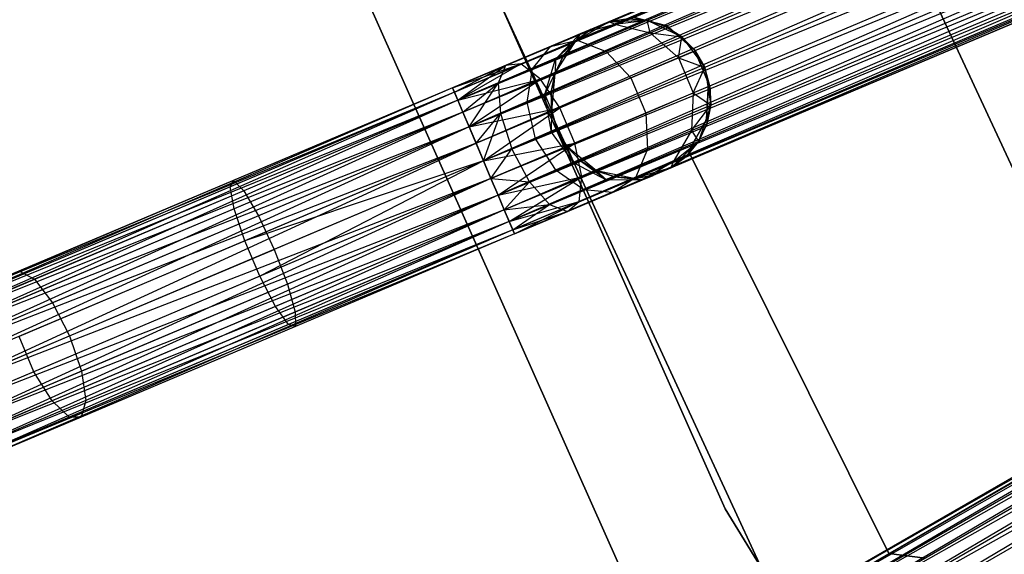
# Model space of a CAD drawing. Extents: x -91 to 92, y -91 to 92.
# Tile 20 of 256: x -63 to -51, y -29 to -22. Entities that reach past the tile are written whole.
import ezdxf

# ---------------------------------------------------------------- set-up
doc = ezdxf.new("R2010")
doc.units = 0
doc.header["$LTSCALE"] = 25.4
doc.layers.get('0').update_dxf_attribs({"linetype": 'CONTINUOUS'})

# ---------------------------------------------------------------- blocks, each defined once
blk = doc.blocks.new('NL2500012258_STL_2')
at = {"color": 0}
for p, q in [((51.908, -16.093, 177.379), (34.18, -23.596, 177.379)), ((51.908, -16.093, 177.621), (34.18, -23.596, 177.379)), ((51.908, -16.093, 177.621), (34.18, -23.596, 177.379)), ((51.908, -16.093, 177.379), (34.18, -23.596, 177.379)), ((34.203, -23.649, 177.855), (51.908, -16.093, 177.621)), ((34.203, -23.649, 177.855), (51.908, -16.093, 177.621)), ((34.18, -23.596, 177.379), (51.93, -16.146, 177.145)), ((34.18, -23.596, 177.379), (51.93, -16.146, 177.145)), ((51.93, -16.146, 177.855), (34.203, -23.649, 177.855)), ((51.93, -16.146, 177.855), (34.203, -23.649, 177.855)), ((51.93, -16.146, 177.145), (34.246, -23.753, 176.932)), ((51.93, -16.146, 177.145), (34.246, -23.753, 176.932)), ((51.974, -16.249, 178.068), (34.203, -23.649, 177.855)), ((51.974, -16.249, 178.068), (34.203, -23.649, 177.855)), ((51.974, -16.249, 176.932), (34.246, -23.753, 176.932)), ((51.974, -16.249, 176.932), (34.246, -23.753, 176.932)), ((34.309, -23.9, 178.249), (51.974, -16.249, 178.068)), ((34.309, -23.9, 178.249), (51.974, -16.249, 178.068)), ((34.246, -23.753, 176.932), (52.036, -16.396, 176.751)), ((34.246, -23.753, 176.932), (52.036, -16.396, 176.751)), ((52.036, -16.396, 178.249), (34.309, -23.9, 178.249)), ((52.036, -16.396, 178.249), (34.309, -23.9, 178.249)), ((52.036, -16.396, 176.751), (34.386, -24.083, 176.615)), ((52.036, -16.396, 176.751), (34.386, -24.083, 176.615)), ((52.113, -16.579, 178.385), (34.309, -23.9, 178.249)), ((52.113, -16.579, 178.385), (34.309, -23.9, 178.249)), ((52.113, -16.579, 176.615), (34.386, -24.083, 176.615)), ((52.113, -16.579, 176.615), (34.386, -24.083, 176.615)), ((34.474, -24.29, 178.471), (52.113, -16.579, 178.385)), ((34.474, -24.29, 178.471), (52.113, -16.579, 178.385)), ((34.386, -24.083, 176.615), (52.201, -16.787, 176.529)), ((34.386, -24.083, 176.615), (52.201, -16.787, 176.529)), ((52.201, -16.787, 178.471), (34.474, -24.29, 178.471)), ((52.201, -16.787, 178.471), (34.474, -24.29, 178.471)), ((52.201, -16.787, 176.529), (34.567, -24.511, 176.5)), ((52.201, -16.787, 176.529), (34.567, -24.511, 176.5)), ((52.295, -17.007, 178.5), (34.567, -24.511, 178.5)), ((52.295, -17.007, 178.5), (34.567, -24.511, 178.5)), ((52.295, -17.007, 176.5), (34.567, -24.511, 176.5)), ((52.295, -17.007, 176.5), (34.567, -24.511, 176.5)), ((52.388, -17.228, 176.529), (34.567, -24.511, 176.5)), ((52.388, -17.228, 176.529), (34.567, -24.511, 176.5)), ((52.388, -17.228, 178.471), (34.66, -24.731, 178.471)), ((52.388, -17.228, 178.471), (34.66, -24.731, 178.471)), ((52.388, -17.228, 176.529), (34.748, -24.938, 176.615)), ((52.388, -17.228, 176.529), (34.748, -24.938, 176.615)), ((52.476, -17.435, 178.385), (34.66, -24.731, 178.471)), ((52.476, -17.435, 178.385), (34.66, -24.731, 178.471)), ((52.476, -17.435, 176.615), (34.748, -24.938, 176.615)), ((52.476, -17.435, 176.615), (34.748, -24.938, 176.615)), ((34.826, -25.121, 178.249), (52.476, -17.435, 178.385)), ((34.826, -25.121, 178.249), (52.476, -17.435, 178.385)), ((34.748, -24.938, 176.615), (52.553, -17.618, 176.751)), ((34.748, -24.938, 176.615), (52.553, -17.618, 176.751)), ((52.553, -17.618, 178.249), (34.826, -25.121, 178.249)), ((52.553, -17.618, 178.249), (34.826, -25.121, 178.249)), ((52.553, -17.618, 176.751), (34.888, -25.268, 176.932)), ((52.553, -17.618, 176.751), (34.888, -25.268, 176.932)), ((52.615, -17.765, 178.068), (34.826, -25.121, 178.249)), ((52.615, -17.765, 178.068), (34.826, -25.121, 178.249)), ((52.615, -17.765, 176.932), (34.888, -25.268, 176.932)), ((52.615, -17.765, 176.932), (34.888, -25.268, 176.932)), ((34.932, -25.372, 177.855), (52.615, -17.765, 178.068)), ((34.932, -25.372, 177.855), (52.615, -17.765, 178.068)), ((34.888, -25.268, 176.932), (52.659, -17.868, 177.145)), ((34.888, -25.268, 176.932), (52.659, -17.868, 177.145)), ((52.659, -17.868, 177.855), (34.932, -25.372, 177.855)), ((52.659, -17.868, 177.855), (34.932, -25.372, 177.855)), ((52.682, -17.921, 177.621), (34.932, -25.372, 177.855)), ((52.682, -17.921, 177.621), (34.932, -25.372, 177.855)), ((52.659, -17.868, 177.145), (34.954, -25.425, 177.379)), ((52.659, -17.868, 177.145), (34.954, -25.425, 177.379)), ((34.954, -25.425, 177.379), (52.682, -17.921, 177.621)), ((52.682, -17.921, 177.379), (34.954, -25.425, 177.379)), ((34.954, -25.425, 177.379), (52.682, -17.921, 177.621)), ((52.682, -17.921, 177.379), (34.954, -25.425, 177.379)), ((39.27, -20.492, 20), (42.475, -27.399, 20)), ((42.475, -27.399, 22), (39.27, -20.492, 22)), ((42.475, -27.399, 22), (39.27, -20.492, 22)), ((39.27, -20.492, 20), (42.475, -27.399, 20)), ((54.192, -20.955, 177.379), (37.521, -30.58, 177.379)), ((54.192, -20.955, 177.621), (37.521, -30.58, 177.379)), ((54.192, -20.955, 177.621), (37.521, -30.58, 177.379)), ((54.192, -20.955, 177.379), (37.521, -30.58, 177.379)), ((37.521, -30.58, 177.379), (54.221, -21.005, 177.145)), ((37.521, -30.58, 177.379), (54.221, -21.005, 177.145)), ((37.55, -30.63, 177.855), (54.192, -20.955, 177.621)), ((37.55, -30.63, 177.855), (54.192, -20.955, 177.621)), ((54.221, -21.005, 177.855), (37.55, -30.63, 177.855)), ((54.221, -21.005, 177.855), (37.55, -30.63, 177.855)), ((54.221, -21.005, 177.145), (37.606, -30.727, 176.932)), ((54.221, -21.005, 177.145), (37.606, -30.727, 176.932)), ((54.277, -21.102, 178.068), (37.55, -30.63, 177.855)), ((54.277, -21.102, 178.068), (37.55, -30.63, 177.855)), ((54.277, -21.102, 176.932), (37.606, -30.727, 176.932)), ((54.277, -21.102, 176.932), (37.606, -30.727, 176.932)), ((37.686, -30.865, 178.249), (54.277, -21.102, 178.068)), ((37.686, -30.865, 178.249), (54.277, -21.102, 178.068)), ((37.606, -30.727, 176.932), (54.357, -21.24, 176.751)), ((37.606, -30.727, 176.932), (54.357, -21.24, 176.751)), ((54.357, -21.24, 178.249), (37.686, -30.865, 178.249)), ((54.357, -21.24, 178.249), (37.686, -30.865, 178.249)), ((54.357, -21.24, 176.751), (37.785, -31.037, 176.615)), ((54.357, -21.24, 176.751), (37.785, -31.037, 176.615)), ((37.586, -28.862, 26.5), (34.289, -21.453, 26.5)), ((34.289, -21.453, 17), (37.586, -28.862, 17)), ((34.289, -21.453, 17), (37.586, -28.862, 17)), ((37.586, -28.862, 26.5), (34.289, -21.453, 26.5)), ((54.456, -21.412, 178.385), (37.686, -30.865, 178.249)), ((54.456, -21.412, 178.385), (37.686, -30.865, 178.249)), ((54.456, -21.412, 176.615), (37.785, -31.037, 176.615)), ((54.456, -21.412, 176.615), (37.785, -31.037, 176.615)), ((37.898, -31.232, 178.471), (54.456, -21.412, 178.385)), ((37.898, -31.232, 178.471), (54.456, -21.412, 178.385)), ((37.785, -31.037, 176.615), (54.569, -21.607, 176.529)), ((37.785, -31.037, 176.615), (54.569, -21.607, 176.529)), ((54.569, -21.607, 178.471), (37.898, -31.232, 178.471)), ((54.569, -21.607, 178.471), (37.898, -31.232, 178.471)), ((32.881, -21.972, 26.5), (36.258, -29.561, 26.5)), ((36.258, -29.561, 17), (32.881, -21.972, 17)), ((32.881, -21.972, 26.5), (36.258, -29.561, 26.5)), ((36.258, -29.561, 17), (32.881, -21.972, 17)), ((34.641, -22.247, 19), (38.039, -29.604, 19)), ((38.039, -29.604, 20), (34.641, -22.247, 20)), ((34.641, -22.247, 19), (38.039, -29.604, 19)), ((38.039, -29.604, 20), (34.641, -22.247, 20)), ((36.371, -22.732, 25.5), (36.133, -22.77, 25.5)), ((36.133, -22.77, 20), (36.371, -22.732, 25.5)), ((36.371, -22.732, 25.5), (36.133, -22.77, 25.5)), ((36.133, -22.77, 20), (36.371, -22.732, 25.5)), ((36.133, -22.77, 20), (36.611, -22.752, 20)), ((36.133, -22.77, 20), (36.611, -22.752, 20)), ((36.206, -22.802, 26.401), (36.371, -22.732, 25.5)), ((36.206, -22.802, 26.401), (36.371, -22.732, 25.5)), ((36.206, -22.802, 26.401), (36.611, -22.752, 25.5)), ((36.206, -22.802, 26.401), (36.611, -22.752, 25.5)), ((36.611, -22.752, 25.5), (36.371, -22.732, 25.5)), ((36.371, -22.732, 25.5), (36.611, -22.752, 20)), ((36.371, -22.732, 25.5), (36.611, -22.752, 20)), ((36.611, -22.752, 25.5), (36.371, -22.732, 25.5)), ((36.858, -22.823, 22), (36.418, -22.709, 22)), ((36.418, -22.709, 20), (36.858, -22.823, 20)), ((36.418, -22.709, 20), (36.858, -22.823, 20)), ((36.858, -22.823, 22), (36.418, -22.709, 22)), ((36.611, -22.752, 20), (37.043, -22.958, 20)), ((36.647, -22.91, 26.552), (36.611, -22.752, 25.5)), ((36.647, -22.91, 26.552), (36.611, -22.752, 25.5)), ((36.84, -22.828, 25.5), (36.611, -22.752, 25.5)), ((36.611, -22.752, 20), (36.84, -22.828, 25.5)), ((36.611, -22.752, 20), (37.043, -22.958, 20)), ((36.611, -22.752, 25.5), (36.611, -22.752, 20)), ((36.611, -22.752, 25.5), (36.611, -22.752, 20)), ((36.84, -22.828, 25.5), (36.611, -22.752, 25.5)), ((36.611, -22.752, 20), (36.84, -22.828, 25.5)), ((35.718, -23.008, 20), (36.133, -22.77, 20)), ((35.718, -23.008, 20), (36.133, -22.77, 20)), ((35.911, -22.864, 25.5), (35.718, -23.008, 25.5)), ((35.718, -23.008, 20), (35.911, -22.864, 25.5)), ((35.911, -22.864, 25.5), (35.718, -23.008, 25.5)), ((35.718, -23.008, 20), (35.911, -22.864, 25.5)), ((35.736, -23, 27.165), (36.206, -22.802, 26.401)), ((35.736, -23, 27.165), (36.206, -22.802, 26.401)), ((35.779, -22.919, 26.219), (36.133, -22.77, 25.5)), ((35.779, -22.919, 26.219), (36.133, -22.77, 25.5)), ((35.779, -22.919, 26.219), (36.206, -22.802, 26.401)), ((35.779, -22.919, 26.219), (36.206, -22.802, 26.401)), ((35.779, -22.919, 26.219), (35.911, -22.864, 25.5)), ((35.779, -22.919, 26.219), (35.911, -22.864, 25.5)), ((35.911, -22.864, 25.5), (36.133, -22.77, 20)), ((35.911, -22.864, 25.5), (36.133, -22.77, 20)), ((36.133, -22.77, 25.5), (36.133, -22.77, 20)), ((36.206, -22.802, 26.401), (36.133, -22.77, 25.5)), ((36.206, -22.802, 26.401), (36.133, -22.77, 25.5)), ((36.133, -22.77, 25.5), (36.133, -22.77, 20)), ((36.206, -22.802, 26.401), (36.647, -22.91, 26.552)), ((36.206, -22.802, 26.401), (36.647, -22.91, 26.552)), ((36.647, -22.91, 26.552), (36.84, -22.828, 25.5)), ((36.647, -22.91, 26.552), (36.84, -22.828, 25.5)), ((37.043, -22.958, 25.5), (36.84, -22.828, 25.5)), ((36.84, -22.828, 25.5), (37.043, -22.958, 20)), ((36.84, -22.828, 25.5), (37.043, -22.958, 20)), ((37.043, -22.958, 25.5), (36.84, -22.828, 25.5)), ((37.202, -23.12, 22), (36.858, -22.823, 22)), ((36.858, -22.823, 22), (36.858, -22.823, 20)), ((36.858, -22.823, 20), (37.202, -23.12, 20)), ((36.858, -22.823, 22), (36.858, -22.823, 20)), ((36.858, -22.823, 20), (37.202, -23.12, 20)), ((37.202, -23.12, 22), (36.858, -22.823, 22)), ((35.032, -23.298, 27.675), (35.736, -23, 27.165)), ((35.032, -23.298, 27.675), (35.736, -23, 27.165)), ((35.404, -23.078, 26.829), (35.779, -22.919, 26.219)), ((35.404, -23.078, 26.829), (35.779, -22.919, 26.219)), ((35.404, -23.078, 26.829), (35.736, -23, 27.165)), ((35.404, -23.078, 26.829), (35.736, -23, 27.165)), ((35.465, -23.237, 26.048), (35.779, -22.919, 26.219)), ((35.465, -23.237, 26.048), (35.779, -22.919, 26.219)), ((35.779, -22.919, 26.219), (35.718, -23.008, 25.5)), ((35.779, -22.919, 26.219), (35.718, -23.008, 25.5)), ((35.736, -23, 27.165), (36.098, -23.142, 27.443)), ((35.736, -23, 27.165), (36.098, -23.142, 27.443)), ((36.098, -23.142, 27.443), (36.647, -22.91, 26.552)), ((36.098, -23.142, 27.443), (36.647, -22.91, 26.552)), ((36.647, -22.91, 26.552), (37.043, -22.958, 25.5)), ((36.647, -22.91, 26.552), (37.043, -22.958, 25.5)), ((36.647, -22.91, 26.552), (37.002, -23.22, 26.637)), ((36.647, -22.91, 26.552), (37.002, -23.22, 26.637)), ((37.002, -23.22, 26.637), (37.043, -22.958, 25.5)), ((37.002, -23.22, 26.637), (37.043, -22.958, 25.5)), ((37.043, -22.958, 20), (37.33, -23.341, 20)), ((37.21, -23.132, 25.5), (37.043, -22.958, 25.5)), ((37.043, -22.958, 20), (37.33, -23.341, 20)), ((37.043, -22.958, 20), (37.21, -23.132, 25.5)), ((37.043, -22.958, 25.5), (37.043, -22.958, 20)), ((37.043, -22.958, 25.5), (37.043, -22.958, 20)), ((37.21, -23.132, 25.5), (37.043, -22.958, 25.5)), ((37.043, -22.958, 20), (37.21, -23.132, 25.5)), ((34.843, -23.316, 27.236), (35.404, -23.078, 26.829)), ((34.843, -23.316, 27.236), (35.404, -23.078, 26.829)), ((35.179, -23.358, 26.513), (35.404, -23.078, 26.829)), ((35.179, -23.358, 26.513), (35.404, -23.078, 26.829)), ((35.461, -23.412, 20), (35.718, -23.008, 20)), ((35.461, -23.412, 20), (35.718, -23.008, 20)), ((35.465, -23.237, 26.048), (35.718, -23.008, 25.5)), ((35.465, -23.237, 26.048), (35.718, -23.008, 25.5)), ((35.718, -23.008, 25.5), (35.565, -23.194, 25.5)), ((35.565, -23.194, 25.5), (35.718, -23.008, 20)), ((35.565, -23.194, 25.5), (35.718, -23.008, 20)), ((35.718, -23.008, 25.5), (35.565, -23.194, 25.5)), ((35.718, -23.008, 25.5), (35.718, -23.008, 20)), ((35.718, -23.008, 25.5), (35.718, -23.008, 20)), ((37.379, -23.538, 22), (37.202, -23.12, 22)), ((37.202, -23.12, 22), (37.202, -23.12, 20)), ((37.202, -23.12, 20), (37.379, -23.538, 20)), ((37.202, -23.12, 22), (37.202, -23.12, 20)), ((37.202, -23.12, 20), (37.379, -23.538, 20)), ((37.379, -23.538, 22), (37.202, -23.12, 22)), ((35.179, -23.358, 26.513), (35.465, -23.237, 26.048)), ((35.179, -23.358, 26.513), (35.465, -23.237, 26.048)), ((35.277, -23.49, 28.039), (36.098, -23.142, 27.443)), ((35.277, -23.49, 28.039), (36.098, -23.142, 27.443)), ((35.334, -23.681, 25.927), (35.465, -23.237, 26.048)), ((35.334, -23.681, 25.927), (35.465, -23.237, 26.048)), ((35.565, -23.194, 25.5), (35.461, -23.412, 25.5)), ((35.461, -23.412, 20), (35.565, -23.194, 25.5)), ((35.565, -23.194, 25.5), (35.461, -23.412, 25.5)), ((35.461, -23.412, 20), (35.565, -23.194, 25.5)), ((35.465, -23.237, 26.048), (35.461, -23.412, 25.5)), ((35.465, -23.237, 26.048), (35.461, -23.412, 25.5)), ((35.465, -23.237, 26.048), (35.565, -23.194, 25.5)), ((35.465, -23.237, 26.048), (35.565, -23.194, 25.5)), ((36.098, -23.142, 27.443), (36.408, -23.471, 27.601)), ((36.098, -23.142, 27.443), (36.408, -23.471, 27.601)), ((36.408, -23.471, 27.601), (37.002, -23.22, 26.637)), ((36.408, -23.471, 27.601), (37.002, -23.22, 26.637)), ((37.002, -23.22, 26.637), (37.21, -23.132, 25.5)), ((37.002, -23.22, 26.637), (37.21, -23.132, 25.5)), ((37.002, -23.22, 26.637), (37.33, -23.341, 25.5)), ((37.002, -23.22, 26.637), (37.33, -23.341, 25.5)), ((37.002, -23.22, 26.637), (37.188, -23.661, 26.637)), ((37.002, -23.22, 26.637), (37.188, -23.661, 26.637)), ((37.33, -23.341, 25.5), (37.21, -23.132, 25.5)), ((37.21, -23.132, 25.5), (37.33, -23.341, 20)), ((37.33, -23.341, 25.5), (37.21, -23.132, 25.5)), ((37.21, -23.132, 25.5), (37.33, -23.341, 20)), ((34.18, -23.596, 27.621), (35.032, -23.298, 27.675)), ((34.18, -23.596, 27.621), (35.032, -23.298, 27.675)), ((34.18, -23.596, 27.621), (34.843, -23.316, 27.236)), ((34.18, -23.596, 27.379), (34.843, -23.316, 27.236)), ((34.18, -23.596, 27.379), (34.843, -23.316, 27.236)), ((34.18, -23.596, 27.621), (34.843, -23.316, 27.236)), ((34.203, -23.649, 27.855), (35.032, -23.298, 27.675)), ((34.203, -23.649, 27.855), (35.032, -23.298, 27.675)), ((34.203, -23.649, 27.145), (34.843, -23.316, 27.236)), ((34.203, -23.649, 27.145), (34.843, -23.316, 27.236)), ((34.246, -23.753, 28.068), (35.032, -23.298, 27.675)), ((34.246, -23.753, 28.068), (35.032, -23.298, 27.675)), ((34.246, -23.753, 26.932), (34.843, -23.316, 27.236)), ((34.246, -23.753, 26.932), (34.843, -23.316, 27.236)), ((34.843, -23.316, 27.236), (34.751, -23.539, 26.823)), ((34.843, -23.316, 27.236), (34.751, -23.539, 26.823)), ((34.751, -23.539, 26.823), (35.179, -23.358, 26.513)), ((34.751, -23.539, 26.823), (35.179, -23.358, 26.513)), ((35.032, -23.298, 27.675), (34.843, -23.316, 27.236)), ((35.032, -23.298, 27.675), (34.843, -23.316, 27.236)), ((35.277, -23.49, 28.039), (35.032, -23.298, 27.675)), ((35.277, -23.49, 28.039), (35.032, -23.298, 27.675)), ((35.112, -23.775, 26.288), (35.179, -23.358, 26.513)), ((35.112, -23.775, 26.288), (35.179, -23.358, 26.513)), ((37.188, -23.661, 26.637), (37.33, -23.341, 25.5)), ((37.188, -23.661, 26.637), (37.33, -23.341, 25.5)), ((37.33, -23.341, 20), (37.406, -23.814, 20)), ((37.396, -23.573, 25.5), (37.33, -23.341, 25.5)), ((37.33, -23.341, 25.5), (37.33, -23.341, 20)), ((37.33, -23.341, 25.5), (37.33, -23.341, 20)), ((37.396, -23.573, 25.5), (37.33, -23.341, 25.5)), ((37.396, -23.573, 25.5), (37.33, -23.341, 20)), ((37.396, -23.573, 25.5), (37.33, -23.341, 20)), ((37.33, -23.341, 20), (37.406, -23.814, 20)), ((34.246, -23.753, 28.068), (35.277, -23.49, 28.039)), ((34.246, -23.753, 28.068), (35.277, -23.49, 28.039)), ((34.309, -23.9, 28.249), (35.277, -23.49, 28.039)), ((34.309, -23.9, 28.249), (35.277, -23.49, 28.039)), ((34.386, -24.083, 28.385), (35.277, -23.49, 28.039)), ((34.386, -24.083, 28.385), (35.277, -23.49, 28.039)), ((35.521, -23.847, 28.245), (35.277, -23.49, 28.039)), ((35.521, -23.847, 28.245), (35.277, -23.49, 28.039)), ((35.334, -23.681, 25.927), (35.461, -23.412, 25.5)), ((35.334, -23.681, 25.927), (35.461, -23.412, 25.5)), ((35.461, -23.412, 25.5), (35.412, -23.648, 25.5)), ((35.412, -23.648, 25.5), (35.461, -23.412, 20)), ((35.412, -23.648, 25.5), (35.461, -23.412, 20)), ((35.461, -23.412, 25.5), (35.412, -23.648, 25.5)), ((35.422, -23.889, 20), (35.461, -23.412, 20)), ((35.422, -23.889, 20), (35.461, -23.412, 20)), ((35.461, -23.412, 25.5), (35.461, -23.412, 20)), ((35.461, -23.412, 25.5), (35.461, -23.412, 20)), ((35.521, -23.847, 28.245), (36.408, -23.471, 27.601)), ((35.521, -23.847, 28.245), (36.408, -23.471, 27.601)), ((36.408, -23.471, 27.601), (36.595, -23.912, 27.601)), ((36.408, -23.471, 27.601), (36.595, -23.912, 27.601)), ((34.18, -23.596, 27.621), (27.097, -26.595, 27.621)), ((34.18, -23.596, 27.621), (27.097, -26.595, 27.621)), ((34.18, -23.596, 27.379), (27.097, -26.595, 27.621)), ((34.18, -23.596, 27.379), (27.097, -26.595, 27.621)), ((34.18, -23.596, 27.379), (27.119, -26.648, 27.145)), ((34.18, -23.596, 27.379), (27.119, -26.648, 27.145)), ((34.18, -23.596, 177.379), (31.443, -24.755, 177.156)), ((34.18, -23.596, 177.379), (31.443, -24.755, 177.156)), ((34.246, -23.753, 176.932), (34.18, -23.596, 177.379)), ((34.18, -23.596, 177.379), (34.203, -23.649, 177.855)), ((34.18, -23.596, 177.379), (34.203, -23.649, 177.855)), ((34.246, -23.753, 176.932), (34.18, -23.596, 177.379)), ((34.203, -23.649, 27.855), (34.18, -23.596, 27.621)), ((34.18, -23.596, 27.379), (34.203, -23.649, 27.145)), ((34.18, -23.596, 27.379), (34.203, -23.649, 27.145)), ((34.203, -23.649, 27.855), (34.18, -23.596, 27.621)), ((34.246, -23.753, 26.932), (34.751, -23.539, 26.823)), ((34.246, -23.753, 26.932), (34.751, -23.539, 26.823)), ((34.309, -23.9, 26.751), (34.751, -23.539, 26.823)), ((34.309, -23.9, 26.751), (34.751, -23.539, 26.823)), ((34.386, -24.083, 26.615), (34.751, -23.539, 26.823)), ((34.386, -24.083, 26.615), (34.751, -23.539, 26.823)), ((34.751, -23.539, 26.823), (34.779, -23.916, 26.53)), ((34.751, -23.539, 26.823), (34.779, -23.916, 26.53)), ((37.188, -23.661, 26.637), (37.396, -23.573, 25.5)), ((37.188, -23.661, 26.637), (37.396, -23.573, 25.5)), ((37.352, -23.992, 22), (37.379, -23.538, 22)), ((37.379, -23.538, 20), (37.352, -23.992, 20)), ((37.379, -23.538, 20), (37.352, -23.992, 20)), ((37.352, -23.992, 22), (37.379, -23.538, 22)), ((37.379, -23.538, 22), (37.379, -23.538, 20)), ((37.379, -23.538, 22), (37.379, -23.538, 20)), ((37.406, -23.814, 25.5), (37.396, -23.573, 25.5)), ((37.396, -23.573, 25.5), (37.406, -23.814, 20)), ((37.396, -23.573, 25.5), (37.406, -23.814, 20)), ((37.406, -23.814, 25.5), (37.396, -23.573, 25.5)), ((34.203, -23.649, 27.855), (27.097, -26.595, 27.621)), ((34.203, -23.649, 27.855), (27.097, -26.595, 27.621)), ((34.203, -23.649, 27.145), (27.119, -26.648, 27.145)), ((34.203, -23.649, 27.145), (27.119, -26.648, 27.145)), ((34.203, -23.649, 27.855), (27.163, -26.751, 28.068)), ((34.203, -23.649, 27.855), (27.163, -26.751, 28.068)), ((34.203, -23.649, 177.855), (31.4, -24.836, 177.626)), ((34.203, -23.649, 177.855), (31.4, -24.836, 177.626)), ((34.203, -23.649, 177.855), (34.309, -23.9, 178.249)), ((34.203, -23.649, 177.855), (34.309, -23.9, 178.249)), ((34.246, -23.753, 28.068), (34.203, -23.649, 27.855)), ((34.203, -23.649, 27.145), (34.246, -23.753, 26.932)), ((34.203, -23.649, 27.145), (34.246, -23.753, 26.932)), ((34.246, -23.753, 28.068), (34.203, -23.649, 27.855)), ((35.112, -23.775, 26.288), (35.334, -23.681, 25.927)), ((35.112, -23.775, 26.288), (35.334, -23.681, 25.927)), ((35.334, -23.681, 25.927), (35.412, -23.648, 25.5)), ((35.334, -23.681, 25.927), (35.412, -23.648, 25.5)), ((35.418, -24.15, 25.883), (35.334, -23.681, 25.927)), ((35.334, -23.681, 25.927), (35.422, -23.889, 25.5)), ((35.334, -23.681, 25.927), (35.422, -23.889, 25.5)), ((35.418, -24.15, 25.883), (35.334, -23.681, 25.927)), ((35.412, -23.648, 25.5), (35.422, -23.889, 25.5)), ((35.422, -23.889, 20), (35.412, -23.648, 25.5)), ((35.412, -23.648, 25.5), (35.422, -23.889, 25.5)), ((35.422, -23.889, 20), (35.412, -23.648, 25.5)), ((36.595, -23.912, 27.601), (37.188, -23.661, 26.637)), ((36.595, -23.912, 27.601), (37.188, -23.661, 26.637)), ((37.188, -23.661, 26.637), (37.164, -24.131, 26.552)), ((37.188, -23.661, 26.637), (37.164, -24.131, 26.552)), ((37.188, -23.661, 26.637), (37.406, -23.814, 25.5)), ((37.188, -23.661, 26.637), (37.406, -23.814, 25.5)), ((34.246, -23.753, 26.932), (27.119, -26.648, 27.145)), ((34.246, -23.753, 26.932), (27.119, -26.648, 27.145)), ((34.246, -23.753, 28.068), (27.163, -26.751, 28.068)), ((34.246, -23.753, 28.068), (27.163, -26.751, 28.068)), ((34.246, -23.753, 26.932), (27.225, -26.898, 26.751)), ((34.246, -23.753, 26.932), (27.225, -26.898, 26.751)), ((34.246, -23.753, 176.932), (31.57, -24.885, 176.713)), ((34.246, -23.753, 176.932), (31.57, -24.885, 176.713)), ((34.386, -24.083, 176.615), (34.246, -23.753, 176.932)), ((34.386, -24.083, 176.615), (34.246, -23.753, 176.932)), ((34.309, -23.9, 28.249), (34.246, -23.753, 28.068)), ((34.246, -23.753, 26.932), (34.309, -23.9, 26.751)), ((34.246, -23.753, 26.932), (34.309, -23.9, 26.751)), ((34.309, -23.9, 28.249), (34.246, -23.753, 28.068)), ((34.386, -24.083, 28.385), (35.521, -23.847, 28.245)), ((34.386, -24.083, 28.385), (35.521, -23.847, 28.245)), ((34.474, -24.29, 28.471), (35.521, -23.847, 28.245)), ((34.474, -24.29, 28.471), (35.521, -23.847, 28.245)), ((34.567, -24.511, 28.5), (35.521, -23.847, 28.245)), ((34.567, -24.511, 28.5), (35.521, -23.847, 28.245)), ((34.779, -23.916, 26.53), (35.112, -23.775, 26.288)), ((34.779, -23.916, 26.53), (35.112, -23.775, 26.288)), ((35.218, -24.235, 26.207), (35.112, -23.775, 26.288)), ((35.218, -24.235, 26.207), (35.112, -23.775, 26.288)), ((35.707, -24.288, 28.245), (35.521, -23.847, 28.245)), ((35.707, -24.288, 28.245), (35.521, -23.847, 28.245)), ((37.164, -24.131, 26.552), (37.406, -23.814, 25.5)), ((37.164, -24.131, 26.552), (37.406, -23.814, 25.5)), ((37.406, -23.814, 20), (37.253, -24.267, 20)), ((37.406, -23.814, 20), (37.253, -24.267, 20)), ((37.357, -24.05, 25.5), (37.406, -23.814, 25.5)), ((37.406, -23.814, 20), (37.357, -24.05, 25.5)), ((37.357, -24.05, 25.5), (37.406, -23.814, 25.5)), ((37.406, -23.814, 20), (37.357, -24.05, 25.5)), ((37.406, -23.814, 25.5), (37.406, -23.814, 20)), ((37.406, -23.814, 25.5), (37.406, -23.814, 20)), ((34.309, -23.9, 28.249), (27.163, -26.751, 28.068)), ((34.309, -23.9, 28.249), (27.163, -26.751, 28.068)), ((34.309, -23.9, 26.751), (27.225, -26.898, 26.751)), ((34.309, -23.9, 26.751), (27.225, -26.898, 26.751)), ((34.309, -23.9, 28.249), (27.302, -27.081, 28.385)), ((34.309, -23.9, 28.249), (27.302, -27.081, 28.385)), ((34.309, -23.9, 178.249), (31.451, -25.109, 178.015)), ((34.309, -23.9, 178.249), (31.451, -25.109, 178.015)), ((34.309, -23.9, 178.249), (34.474, -24.29, 178.471)), ((34.309, -23.9, 178.249), (34.474, -24.29, 178.471)), ((34.386, -24.083, 28.385), (34.309, -23.9, 28.249)), ((34.309, -23.9, 26.751), (34.386, -24.083, 26.615)), ((34.309, -23.9, 26.751), (34.386, -24.083, 26.615)), ((34.386, -24.083, 28.385), (34.309, -23.9, 28.249)), ((34.386, -24.083, 26.615), (34.779, -23.916, 26.53)), ((34.386, -24.083, 26.615), (34.779, -23.916, 26.53)), ((34.474, -24.29, 26.529), (34.779, -23.916, 26.53)), ((34.474, -24.29, 26.529), (34.779, -23.916, 26.53)), ((34.567, -24.511, 26.5), (34.779, -23.916, 26.53)), ((34.567, -24.511, 26.5), (34.779, -23.916, 26.53)), ((34.779, -23.916, 26.53), (34.92, -24.361, 26.424)), ((34.779, -23.916, 26.53), (34.92, -24.361, 26.424)), ((35.418, -24.15, 25.883), (35.422, -23.889, 25.5)), ((35.418, -24.15, 25.883), (35.422, -23.889, 25.5)), ((35.488, -24.121, 20), (35.422, -23.889, 20)), ((35.422, -23.889, 25.5), (35.488, -24.121, 25.5)), ((35.422, -23.889, 25.5), (35.488, -24.121, 25.5)), ((35.422, -23.889, 25.5), (35.422, -23.889, 20)), ((35.488, -24.121, 20), (35.422, -23.889, 20)), ((35.422, -23.889, 25.5), (35.422, -23.889, 20)), ((35.707, -24.288, 28.245), (36.595, -23.912, 27.601)), ((35.707, -24.288, 28.245), (36.595, -23.912, 27.601)), ((36.595, -23.912, 27.601), (36.615, -24.364, 27.443)), ((36.595, -23.912, 27.601), (36.615, -24.364, 27.443)), ((34.386, -24.083, 26.615), (27.225, -26.898, 26.751)), ((34.386, -24.083, 26.615), (27.225, -26.898, 26.751)), ((34.386, -24.083, 28.385), (27.302, -27.081, 28.385)), ((34.386, -24.083, 28.385), (27.302, -27.081, 28.385)), ((34.386, -24.083, 26.615), (27.39, -27.288, 26.529)), ((34.386, -24.083, 26.615), (27.39, -27.288, 26.529)), ((34.386, -24.083, 176.615), (31.754, -25.197, 176.4)), ((34.386, -24.083, 176.615), (31.754, -25.197, 176.4)), ((34.567, -24.511, 176.5), (34.386, -24.083, 176.615)), ((34.567, -24.511, 176.5), (34.386, -24.083, 176.615)), ((34.474, -24.29, 28.471), (34.386, -24.083, 28.385)), ((34.386, -24.083, 26.615), (34.474, -24.29, 26.529)), ((34.386, -24.083, 26.615), (34.474, -24.29, 26.529)), ((34.474, -24.29, 28.471), (34.386, -24.083, 28.385)), ((37.128, -24.387, 22), (37.352, -23.992, 22)), ((37.352, -23.992, 20), (37.128, -24.387, 20)), ((37.352, -23.992, 20), (37.128, -24.387, 20)), ((37.128, -24.387, 22), (37.352, -23.992, 22)), ((37.164, -24.131, 26.552), (37.357, -24.05, 25.5)), ((37.164, -24.131, 26.552), (37.357, -24.05, 25.5)), ((37.253, -24.267, 25.5), (37.357, -24.05, 25.5)), ((37.357, -24.05, 25.5), (37.253, -24.267, 20)), ((37.357, -24.05, 25.5), (37.253, -24.267, 20)), ((37.253, -24.267, 25.5), (37.357, -24.05, 25.5)), ((37.352, -23.992, 22), (37.352, -23.992, 20)), ((37.352, -23.992, 22), (37.352, -23.992, 20)), ((35.218, -24.235, 26.207), (34.92, -24.361, 26.424)), ((35.218, -24.235, 26.207), (34.92, -24.361, 26.424)), ((35.418, -24.15, 25.883), (35.218, -24.235, 26.207)), ((35.418, -24.15, 25.883), (35.218, -24.235, 26.207)), ((35.474, -24.631, 26.288), (35.218, -24.235, 26.207)), ((35.474, -24.631, 26.288), (35.218, -24.235, 26.207)), ((35.488, -24.121, 25.5), (35.418, -24.15, 25.883)), ((35.488, -24.121, 25.5), (35.418, -24.15, 25.883)), ((35.697, -24.537, 25.927), (35.418, -24.15, 25.883)), ((35.697, -24.537, 25.927), (35.418, -24.15, 25.883)), ((35.608, -24.33, 20), (35.488, -24.121, 20)), ((35.488, -24.121, 25.5), (35.608, -24.33, 25.5)), ((35.697, -24.537, 25.927), (35.488, -24.121, 25.5)), ((35.697, -24.537, 25.927), (35.488, -24.121, 25.5)), ((35.488, -24.121, 25.5), (35.608, -24.33, 25.5)), ((35.488, -24.121, 25.5), (35.488, -24.121, 20)), ((35.608, -24.33, 20), (35.488, -24.121, 20)), ((35.488, -24.121, 25.5), (35.488, -24.121, 20)), ((36.615, -24.364, 27.443), (37.164, -24.131, 26.552)), ((36.615, -24.364, 27.443), (37.164, -24.131, 26.552)), ((37.164, -24.131, 26.552), (36.935, -24.524, 26.401)), ((37.164, -24.131, 26.552), (36.935, -24.524, 26.401)), ((37.164, -24.131, 26.552), (37.253, -24.267, 25.5)), ((37.164, -24.131, 26.552), (37.253, -24.267, 25.5)), ((34.474, -24.29, 28.471), (27.302, -27.081, 28.385)), ((34.474, -24.29, 28.471), (27.302, -27.081, 28.385)), ((34.474, -24.29, 26.529), (27.39, -27.288, 26.529)), ((34.474, -24.29, 26.529), (27.39, -27.288, 26.529)), ((27.484, -27.509, 28.5), (34.474, -24.29, 28.471)), ((27.484, -27.509, 28.5), (34.474, -24.29, 28.471)), ((34.474, -24.29, 178.471), (31.586, -25.512, 178.235)), ((34.474, -24.29, 178.471), (31.586, -25.512, 178.235)), ((34.474, -24.29, 178.471), (34.567, -24.511, 178.5)), ((34.474, -24.29, 178.471), (34.567, -24.511, 178.5)), ((34.474, -24.29, 26.529), (34.567, -24.511, 26.5)), ((34.567, -24.511, 28.5), (34.474, -24.29, 28.471)), ((34.474, -24.29, 26.529), (34.567, -24.511, 26.5)), ((34.567, -24.511, 28.5), (34.474, -24.29, 28.471)), ((34.567, -24.511, 28.5), (35.707, -24.288, 28.245)), ((34.567, -24.511, 28.5), (35.707, -24.288, 28.245)), ((34.66, -24.731, 28.471), (35.707, -24.288, 28.245)), ((34.66, -24.731, 28.471), (35.707, -24.288, 28.245)), ((34.748, -24.938, 28.385), (35.707, -24.288, 28.245)), ((34.748, -24.938, 28.385), (35.707, -24.288, 28.245)), ((35.978, -24.633, 20), (35.608, -24.33, 20)), ((35.608, -24.33, 25.5), (35.697, -24.537, 25.927)), ((35.608, -24.33, 25.5), (35.697, -24.537, 25.927)), ((35.608, -24.33, 25.5), (35.775, -24.504, 25.5)), ((35.775, -24.504, 25.5), (35.608, -24.33, 20)), ((35.978, -24.633, 20), (35.608, -24.33, 20)), ((35.775, -24.504, 25.5), (35.608, -24.33, 20)), ((35.608, -24.33, 25.5), (35.775, -24.504, 25.5)), ((35.608, -24.33, 25.5), (35.608, -24.33, 20)), ((35.608, -24.33, 25.5), (35.608, -24.33, 20)), ((35.794, -24.711, 28.039), (35.707, -24.288, 28.245)), ((35.794, -24.711, 28.039), (35.707, -24.288, 28.245)), ((37.253, -24.267, 20), (36.907, -24.598, 20)), ((37.253, -24.267, 20), (36.907, -24.598, 20)), ((36.935, -24.524, 26.401), (37.253, -24.267, 25.5)), ((36.935, -24.524, 26.401), (37.253, -24.267, 25.5)), ((37.1, -24.454, 25.5), (37.253, -24.267, 25.5)), ((37.253, -24.267, 20), (37.1, -24.454, 25.5)), ((37.1, -24.454, 25.5), (37.253, -24.267, 25.5)), ((37.253, -24.267, 20), (37.1, -24.454, 25.5)), ((37.253, -24.267, 25.5), (37.253, -24.267, 20)), ((37.253, -24.267, 25.5), (37.253, -24.267, 20)), ((34.92, -24.361, 26.424), (34.567, -24.511, 26.5)), ((34.92, -24.361, 26.424), (34.567, -24.511, 26.5)), ((34.66, -24.731, 26.529), (34.92, -24.361, 26.424)), ((34.66, -24.731, 26.529), (34.92, -24.361, 26.424)), ((35.141, -24.772, 26.53), (34.92, -24.361, 26.424)), ((35.141, -24.772, 26.53), (34.92, -24.361, 26.424)), ((35.794, -24.711, 28.039), (36.615, -24.364, 27.443)), ((35.794, -24.711, 28.039), (36.615, -24.364, 27.443)), ((36.615, -24.364, 27.443), (36.465, -24.723, 27.165)), ((36.615, -24.364, 27.443), (36.465, -24.723, 27.165)), ((36.907, -24.598, 25.5), (37.1, -24.454, 25.5)), ((37.1, -24.454, 25.5), (36.907, -24.598, 20)), ((37.1, -24.454, 25.5), (36.907, -24.598, 20)), ((36.907, -24.598, 25.5), (37.1, -24.454, 25.5)), ((36.935, -24.524, 26.401), (37.1, -24.454, 25.5)), ((36.935, -24.524, 26.401), (37.1, -24.454, 25.5)), ((39.632, -29.422, 22), (37.128, -24.387, 22)), ((37.128, -24.387, 22), (37.128, -24.387, 20)), ((37.128, -24.387, 20), (39.632, -29.422, 20)), ((37.128, -24.387, 22), (37.128, -24.387, 20)), ((37.128, -24.387, 20), (39.632, -29.422, 20)), ((39.632, -29.422, 22), (37.128, -24.387, 22)), ((34.567, -24.511, 26.5), (27.484, -27.509, 26.5)), ((34.567, -24.511, 26.5), (27.484, -27.509, 26.5)), ((34.567, -24.511, 28.5), (27.484, -27.509, 28.5)), ((34.567, -24.511, 28.5), (27.484, -27.509, 28.5)), ((34.567, -24.511, 178.5), (31.586, -25.512, 178.235)), ((34.567, -24.511, 178.5), (31.586, -25.512, 178.235)), ((34.567, -24.511, 178.5), (31.773, -25.953, 178.235)), ((34.567, -24.511, 178.5), (31.773, -25.953, 178.235)), ((34.567, -24.511, 176.5), (31.951, -25.618, 176.286)), ((34.567, -24.511, 176.5), (31.951, -25.618, 176.286)), ((34.567, -24.511, 178.5), (34.66, -24.731, 178.471)), ((34.748, -24.938, 176.615), (34.567, -24.511, 176.5)), ((34.567, -24.511, 178.5), (34.66, -24.731, 178.471)), ((34.748, -24.938, 176.615), (34.567, -24.511, 176.5)), ((34.567, -24.511, 26.5), (34.66, -24.731, 26.529)), ((34.66, -24.731, 28.471), (34.567, -24.511, 28.5)), ((34.66, -24.731, 28.471), (34.567, -24.511, 28.5)), ((34.567, -24.511, 26.5), (34.66, -24.731, 26.529)), ((35.474, -24.631, 26.288), (35.697, -24.537, 25.927)), ((35.474, -24.631, 26.288), (35.697, -24.537, 25.927)), ((35.775, -24.504, 25.5), (35.697, -24.537, 25.927)), ((35.775, -24.504, 25.5), (35.697, -24.537, 25.927)), ((35.697, -24.537, 25.927), (36.106, -24.753, 26.048)), ((35.697, -24.537, 25.927), (36.106, -24.753, 26.048)), ((35.775, -24.504, 25.5), (36.106, -24.753, 26.048)), ((35.775, -24.504, 25.5), (36.106, -24.753, 26.048)), ((35.775, -24.504, 25.5), (35.978, -24.633, 25.5)), ((35.978, -24.633, 20), (35.775, -24.504, 25.5)), ((35.775, -24.504, 25.5), (35.978, -24.633, 25.5)), ((35.978, -24.633, 20), (35.775, -24.504, 25.5)), ((36.907, -24.598, 20), (36.447, -24.73, 20)), ((36.907, -24.598, 20), (36.447, -24.73, 20)), ((36.465, -24.723, 27.165), (36.935, -24.524, 26.401)), ((36.465, -24.723, 27.165), (36.935, -24.524, 26.401)), ((36.935, -24.524, 26.401), (36.553, -24.748, 26.219)), ((36.935, -24.524, 26.401), (36.553, -24.748, 26.219)), ((36.553, -24.748, 26.219), (36.907, -24.598, 25.5)), ((36.553, -24.748, 26.219), (36.907, -24.598, 25.5)), ((36.907, -24.598, 20), (36.685, -24.692, 25.5)), ((36.907, -24.598, 20), (36.685, -24.692, 25.5)), ((36.935, -24.524, 26.401), (36.907, -24.598, 25.5)), ((36.935, -24.524, 26.401), (36.907, -24.598, 25.5)), ((36.907, -24.598, 25.5), (36.907, -24.598, 20)), ((36.907, -24.598, 25.5), (36.907, -24.598, 20)), ((34.748, -24.938, 28.385), (35.794, -24.711, 28.039)), ((34.748, -24.938, 28.385), (35.794, -24.711, 28.039)), ((34.826, -25.121, 28.249), (35.794, -24.711, 28.039)), ((34.826, -25.121, 28.249), (35.794, -24.711, 28.039)), ((34.888, -25.268, 28.068), (35.794, -24.711, 28.039)), ((34.888, -25.268, 28.068), (35.794, -24.711, 28.039)), ((35.141, -24.772, 26.53), (35.474, -24.631, 26.288)), ((35.141, -24.772, 26.53), (35.474, -24.631, 26.288)), ((35.82, -24.874, 26.513), (35.474, -24.631, 26.288)), ((35.82, -24.874, 26.513), (35.474, -24.631, 26.288)), ((35.761, -25.02, 27.675), (35.794, -24.711, 28.039)), ((35.761, -25.02, 27.675), (35.794, -24.711, 28.039)), ((35.761, -25.02, 27.675), (36.465, -24.723, 27.165)), ((35.761, -25.02, 27.675), (36.465, -24.723, 27.165)), ((36.447, -24.73, 20), (35.978, -24.633, 20)), ((35.978, -24.633, 25.5), (36.106, -24.753, 26.048)), ((35.978, -24.633, 25.5), (36.106, -24.753, 26.048)), ((35.978, -24.633, 25.5), (36.207, -24.71, 25.5)), ((36.207, -24.71, 25.5), (35.978, -24.633, 20)), ((36.447, -24.73, 20), (35.978, -24.633, 20)), ((36.207, -24.71, 25.5), (35.978, -24.633, 20)), ((35.978, -24.633, 25.5), (36.207, -24.71, 25.5)), ((35.978, -24.633, 25.5), (35.978, -24.633, 20)), ((35.978, -24.633, 25.5), (35.978, -24.633, 20)), ((36.106, -24.753, 26.048), (36.207, -24.71, 25.5)), ((36.106, -24.753, 26.048), (36.207, -24.71, 25.5)), ((36.465, -24.723, 27.165), (36.178, -24.907, 26.829)), ((36.465, -24.723, 27.165), (36.178, -24.907, 26.829)), ((36.207, -24.71, 25.5), (36.553, -24.748, 26.219)), ((36.207, -24.71, 25.5), (36.553, -24.748, 26.219)), ((36.207, -24.71, 25.5), (36.447, -24.73, 25.5)), ((36.447, -24.73, 20), (36.207, -24.71, 25.5)), ((36.207, -24.71, 25.5), (36.447, -24.73, 25.5)), ((36.447, -24.73, 20), (36.207, -24.71, 25.5)), ((36.447, -24.73, 25.5), (36.685, -24.692, 25.5)), ((36.685, -24.692, 25.5), (36.447, -24.73, 20)), ((36.685, -24.692, 25.5), (36.447, -24.73, 20)), ((36.447, -24.73, 25.5), (36.685, -24.692, 25.5)), ((36.553, -24.748, 26.219), (36.685, -24.692, 25.5)), ((36.553, -24.748, 26.219), (36.685, -24.692, 25.5)), ((34.66, -24.731, 28.471), (27.484, -27.509, 28.5)), ((34.66, -24.731, 28.471), (27.484, -27.509, 28.5)), ((34.66, -24.731, 26.529), (27.577, -27.729, 26.529)), ((34.66, -24.731, 26.529), (27.577, -27.729, 26.529)), ((34.66, -24.731, 28.471), (27.665, -27.937, 28.385)), ((34.66, -24.731, 28.471), (27.665, -27.937, 28.385)), ((31.4, -24.836, 177.626), (28.66, -25.996, 176.944)), ((31.4, -24.836, 177.626), (28.66, -25.996, 176.944)), ((31.443, -24.755, 177.156), (28.767, -25.888, 176.49)), ((31.443, -24.755, 177.156), (28.767, -25.888, 176.49)), ((31.4, -24.836, 177.626), (31.443, -24.755, 177.156)), ((31.4, -24.836, 177.626), (31.443, -24.755, 177.156)), ((31.451, -25.109, 178.015), (31.4, -24.836, 177.626)), ((31.451, -25.109, 178.015), (31.4, -24.836, 177.626)), ((31.443, -24.755, 177.156), (31.57, -24.885, 176.713)), ((31.443, -24.755, 177.156), (31.57, -24.885, 176.713)), ((34.66, -24.731, 178.471), (31.773, -25.953, 178.235)), ((34.66, -24.731, 178.471), (31.773, -25.953, 178.235)), ((34.66, -24.731, 178.471), (34.826, -25.121, 178.249)), ((34.66, -24.731, 178.471), (34.826, -25.121, 178.249)), ((34.66, -24.731, 26.529), (34.748, -24.938, 26.615)), ((34.748, -24.938, 28.385), (34.66, -24.731, 28.471)), ((34.748, -24.938, 28.385), (34.66, -24.731, 28.471)), ((34.66, -24.731, 26.529), (34.748, -24.938, 26.615)), ((34.66, -24.731, 26.529), (35.141, -24.772, 26.53)), ((34.66, -24.731, 26.529), (35.141, -24.772, 26.53)), ((34.748, -24.938, 26.615), (35.141, -24.772, 26.53)), ((34.748, -24.938, 26.615), (35.141, -24.772, 26.53)), ((34.826, -25.121, 26.751), (35.141, -24.772, 26.53)), ((34.826, -25.121, 26.751), (35.141, -24.772, 26.53)), ((35.393, -25.055, 26.823), (35.141, -24.772, 26.53)), ((35.393, -25.055, 26.823), (35.141, -24.772, 26.53)), ((35.82, -24.874, 26.513), (36.106, -24.753, 26.048)), ((35.82, -24.874, 26.513), (36.106, -24.753, 26.048)), ((36.553, -24.748, 26.219), (36.106, -24.753, 26.048)), ((36.553, -24.748, 26.219), (36.106, -24.753, 26.048)), ((36.178, -24.907, 26.829), (36.553, -24.748, 26.219)), ((36.178, -24.907, 26.829), (36.553, -24.748, 26.219)), ((36.447, -24.73, 25.5), (36.553, -24.748, 26.219)), ((36.447, -24.73, 25.5), (36.553, -24.748, 26.219)), ((36.447, -24.73, 25.5), (36.447, -24.73, 20)), ((36.447, -24.73, 25.5), (36.447, -24.73, 20)), ((34.748, -24.938, 26.615), (27.577, -27.729, 26.529)), ((34.748, -24.938, 26.615), (27.577, -27.729, 26.529)), ((34.748, -24.938, 28.385), (27.665, -27.937, 28.385)), ((34.748, -24.938, 28.385), (27.665, -27.937, 28.385)), ((34.748, -24.938, 26.615), (27.742, -28.119, 26.751)), ((34.748, -24.938, 26.615), (27.742, -28.119, 26.751)), ((31.57, -24.885, 176.713), (28.955, -25.992, 176.063)), ((31.57, -24.885, 176.713), (28.955, -25.992, 176.063)), ((31.57, -24.885, 176.713), (31.754, -25.197, 176.4)), ((31.57, -24.885, 176.713), (31.754, -25.197, 176.4)), ((34.748, -24.938, 176.615), (32.116, -26.053, 176.4)), ((34.748, -24.938, 176.615), (32.116, -26.053, 176.4)), ((34.888, -25.268, 176.932), (34.748, -24.938, 176.615)), ((34.888, -25.268, 176.932), (34.748, -24.938, 176.615)), ((34.748, -24.938, 26.615), (34.826, -25.121, 26.751)), ((34.826, -25.121, 28.249), (34.748, -24.938, 28.385)), ((34.826, -25.121, 28.249), (34.748, -24.938, 28.385)), ((34.748, -24.938, 26.615), (34.826, -25.121, 26.751)), ((35.393, -25.055, 26.823), (35.82, -24.874, 26.513)), ((35.393, -25.055, 26.823), (35.82, -24.874, 26.513)), ((35.616, -25.144, 27.236), (36.178, -24.907, 26.829)), ((35.616, -25.144, 27.236), (36.178, -24.907, 26.829)), ((36.178, -24.907, 26.829), (35.82, -24.874, 26.513)), ((36.178, -24.907, 26.829), (35.82, -24.874, 26.513)), ((34.826, -25.121, 26.751), (35.393, -25.055, 26.823)), ((34.826, -25.121, 26.751), (35.393, -25.055, 26.823)), ((34.888, -25.268, 28.068), (35.761, -25.02, 27.675)), ((34.888, -25.268, 28.068), (35.761, -25.02, 27.675)), ((34.888, -25.268, 26.932), (35.393, -25.055, 26.823)), ((34.888, -25.268, 26.932), (35.393, -25.055, 26.823)), ((34.932, -25.372, 27.855), (35.761, -25.02, 27.675)), ((34.932, -25.372, 27.855), (35.761, -25.02, 27.675)), ((34.932, -25.372, 27.145), (35.393, -25.055, 26.823)), ((34.932, -25.372, 27.145), (35.393, -25.055, 26.823)), ((34.954, -25.425, 27.621), (35.761, -25.02, 27.675)), ((34.954, -25.425, 27.621), (35.761, -25.02, 27.675)), ((35.393, -25.055, 26.823), (35.616, -25.144, 27.236)), ((35.393, -25.055, 26.823), (35.616, -25.144, 27.236)), ((35.616, -25.144, 27.236), (35.761, -25.02, 27.675)), ((35.616, -25.144, 27.236), (35.761, -25.02, 27.675)), ((34.826, -25.121, 28.249), (27.665, -27.937, 28.385)), ((34.826, -25.121, 28.249), (27.665, -27.937, 28.385)), ((34.826, -25.121, 26.751), (27.742, -28.119, 26.751)), ((34.826, -25.121, 26.751), (27.742, -28.119, 26.751)), ((34.826, -25.121, 28.249), (27.804, -28.267, 28.068)), ((34.826, -25.121, 28.249), (27.804, -28.267, 28.068)), ((31.451, -25.109, 178.015), (28.658, -26.291, 177.321)), ((31.451, -25.109, 178.015), (28.658, -26.291, 177.321)), ((31.754, -25.197, 176.4), (29.181, -26.286, 175.76)), ((31.754, -25.197, 176.4), (29.181, -26.286, 175.76)), ((31.586, -25.512, 178.235), (31.451, -25.109, 178.015)), ((31.586, -25.512, 178.235), (31.451, -25.109, 178.015)), ((31.754, -25.197, 176.4), (31.951, -25.618, 176.286)), ((31.754, -25.197, 176.4), (31.951, -25.618, 176.286)), ((34.826, -25.121, 178.249), (31.968, -26.331, 178.015)), ((34.826, -25.121, 178.249), (31.968, -26.331, 178.015)), ((34.826, -25.121, 178.249), (34.932, -25.372, 177.855)), ((34.826, -25.121, 178.249), (34.932, -25.372, 177.855)), ((34.826, -25.121, 26.751), (34.888, -25.268, 26.932)), ((34.888, -25.268, 28.068), (34.826, -25.121, 28.249)), ((34.888, -25.268, 28.068), (34.826, -25.121, 28.249)), ((34.826, -25.121, 26.751), (34.888, -25.268, 26.932)), ((34.932, -25.372, 27.145), (35.616, -25.144, 27.236)), ((34.932, -25.372, 27.145), (35.616, -25.144, 27.236)), ((34.954, -25.425, 27.379), (35.616, -25.144, 27.236)), ((34.954, -25.425, 27.621), (35.616, -25.144, 27.236)), ((34.954, -25.425, 27.621), (35.616, -25.144, 27.236)), ((34.954, -25.425, 27.379), (35.616, -25.144, 27.236)), ((34.888, -25.268, 26.932), (27.742, -28.119, 26.751)), ((34.888, -25.268, 26.932), (27.742, -28.119, 26.751)), ((34.888, -25.268, 28.068), (27.804, -28.267, 28.068)), ((34.888, -25.268, 28.068), (27.804, -28.267, 28.068)), ((34.888, -25.268, 26.932), (27.848, -28.37, 27.145)), ((34.888, -25.268, 26.932), (27.848, -28.37, 27.145)), ((34.888, -25.268, 176.932), (32.212, -26.401, 176.713)), ((34.888, -25.268, 176.932), (32.212, -26.401, 176.713)), ((34.954, -25.425, 177.379), (34.888, -25.268, 176.932)), ((34.954, -25.425, 177.379), (34.888, -25.268, 176.932)), ((34.888, -25.268, 26.932), (34.932, -25.372, 27.145)), ((34.932, -25.372, 27.855), (34.888, -25.268, 28.068)), ((34.932, -25.372, 27.855), (34.888, -25.268, 28.068)), ((34.888, -25.268, 26.932), (34.932, -25.372, 27.145)), ((34.932, -25.372, 27.855), (27.804, -28.267, 28.068)), ((34.932, -25.372, 27.855), (27.804, -28.267, 28.068)), ((34.932, -25.372, 27.145), (27.848, -28.37, 27.145)), ((34.932, -25.372, 27.145), (27.848, -28.37, 27.145)), ((34.954, -25.425, 27.379), (27.848, -28.37, 27.145)), ((34.954, -25.425, 27.379), (27.848, -28.37, 27.145)), ((34.932, -25.372, 27.855), (27.871, -28.423, 27.621)), ((34.932, -25.372, 27.855), (27.871, -28.423, 27.621)), ((34.954, -25.425, 27.379), (27.871, -28.423, 27.621)), ((34.954, -25.425, 27.379), (27.871, -28.423, 27.621)), ((34.954, -25.425, 27.621), (27.871, -28.423, 27.621)), ((34.954, -25.425, 27.621), (27.871, -28.423, 27.621)), ((34.932, -25.372, 177.855), (32.129, -26.558, 177.626)), ((34.932, -25.372, 177.855), (32.129, -26.558, 177.626)), ((34.954, -25.425, 177.379), (32.217, -26.583, 177.156)), ((34.954, -25.425, 177.379), (32.217, -26.583, 177.156)), ((34.932, -25.372, 177.855), (34.954, -25.425, 177.379)), ((34.932, -25.372, 177.855), (34.954, -25.425, 177.379)), ((34.932, -25.372, 27.145), (34.954, -25.425, 27.379)), ((34.954, -25.425, 27.621), (34.932, -25.372, 27.855)), ((34.954, -25.425, 27.621), (34.932, -25.372, 27.855)), ((34.932, -25.372, 27.145), (34.954, -25.425, 27.379)), ((31.586, -25.512, 178.235), (28.763, -26.707, 177.533)), ((31.586, -25.512, 178.235), (28.763, -26.707, 177.533)), ((31.773, -25.953, 178.235), (31.586, -25.512, 178.235)), ((31.773, -25.953, 178.235), (31.586, -25.512, 178.235)), ((29.393, -26.7, 175.65), (31.951, -25.618, 176.286)), ((29.393, -26.7, 175.65), (31.951, -25.618, 176.286)), ((31.951, -25.618, 176.286), (32.116, -26.053, 176.4)), ((31.951, -25.618, 176.286), (32.116, -26.053, 176.4)), ((28.767, -25.888, 176.49), (28.955, -25.992, 176.063)), ((28.767, -25.888, 176.49), (28.955, -25.992, 176.063)), ((31.773, -25.953, 178.235), (28.95, -27.148, 177.533)), ((31.773, -25.953, 178.235), (28.95, -27.148, 177.533)), ((31.968, -26.331, 178.015), (31.773, -25.953, 178.235)), ((31.968, -26.331, 178.015), (31.773, -25.953, 178.235)), ((28.955, -25.992, 176.063), (26.458, -27.049, 174.995)), ((28.955, -25.992, 176.063), (26.458, -27.049, 174.995)), ((28.955, -25.992, 176.063), (29.181, -26.286, 175.76)), ((28.955, -25.992, 176.063), (29.181, -26.286, 175.76)), ((32.116, -26.053, 176.4), (29.543, -27.142, 175.76)), ((32.116, -26.053, 176.4), (29.543, -27.142, 175.76)), ((32.116, -26.053, 176.4), (32.212, -26.401, 176.713)), ((32.116, -26.053, 176.4), (32.212, -26.401, 176.713)), ((29.181, -26.286, 175.76), (26.725, -27.325, 174.709)), ((29.181, -26.286, 175.76), (26.725, -27.325, 174.709)), ((29.181, -26.286, 175.76), (29.393, -26.7, 175.65)), ((29.181, -26.286, 175.76), (29.393, -26.7, 175.65)), ((31.968, -26.331, 178.015), (29.175, -27.513, 177.321)), ((31.968, -26.331, 178.015), (29.175, -27.513, 177.321)), ((32.212, -26.401, 176.713), (29.596, -27.508, 176.063)), ((32.212, -26.401, 176.713), (29.596, -27.508, 176.063)), ((32.129, -26.558, 177.626), (31.968, -26.331, 178.015)), ((32.129, -26.558, 177.626), (31.968, -26.331, 178.015)), ((32.212, -26.401, 176.713), (32.217, -26.583, 177.156)), ((32.212, -26.401, 176.713), (32.217, -26.583, 177.156)), ((32.129, -26.558, 177.626), (29.389, -27.718, 176.944)), ((32.129, -26.558, 177.626), (29.389, -27.718, 176.944)), ((32.217, -26.583, 177.156), (32.129, -26.558, 177.626)), ((32.217, -26.583, 177.156), (32.129, -26.558, 177.626)), ((32.217, -26.583, 177.156), (29.541, -27.716, 176.49)), ((32.217, -26.583, 177.156), (29.541, -27.716, 176.49)), ((26.952, -27.734, 174.606), (29.393, -26.7, 175.65)), ((26.952, -27.734, 174.606), (29.393, -26.7, 175.65)), ((28.95, -27.148, 177.533), (28.763, -26.707, 177.533)), ((28.95, -27.148, 177.533), (28.763, -26.707, 177.533)), ((29.393, -26.7, 175.65), (29.543, -27.142, 175.76)), ((29.393, -26.7, 175.65), (29.543, -27.142, 175.76)), ((28.95, -27.148, 177.533), (26.255, -28.289, 176.381)), ((28.95, -27.148, 177.533), (26.255, -28.289, 176.381)), ((29.543, -27.142, 175.76), (27.087, -28.181, 174.709)), ((29.543, -27.142, 175.76), (27.087, -28.181, 174.709)), ((29.175, -27.513, 177.321), (28.95, -27.148, 177.533)), ((29.175, -27.513, 177.321), (28.95, -27.148, 177.533)), ((29.543, -27.142, 175.76), (29.596, -27.508, 176.063)), ((29.543, -27.142, 175.76), (29.596, -27.508, 176.063)), ((29.175, -27.513, 177.321), (26.509, -28.641, 176.18)), ((29.175, -27.513, 177.321), (26.509, -28.641, 176.18)), ((29.596, -27.508, 176.063), (27.099, -28.565, 174.995)), ((29.596, -27.508, 176.063), (27.099, -28.565, 174.995)), ((29.389, -27.718, 176.944), (29.175, -27.513, 177.321)), ((29.389, -27.718, 176.944), (29.175, -27.513, 177.321)), ((29.596, -27.508, 176.063), (29.541, -27.716, 176.49)), ((29.596, -27.508, 176.063), (29.541, -27.716, 176.49)), ((29.389, -27.718, 176.944), (26.773, -28.825, 175.826)), ((29.389, -27.718, 176.944), (26.773, -28.825, 175.826)), ((29.541, -27.716, 176.49), (26.986, -28.797, 175.398)), ((29.541, -27.716, 176.49), (26.986, -28.797, 175.398)), ((29.541, -27.716, 176.49), (29.389, -27.718, 176.944)), ((29.541, -27.716, 176.49), (29.389, -27.718, 176.944)), ((41.822, -35.778, 26.5), (37.586, -28.862, 26.5)), ((37.586, -28.862, 17), (41.822, -35.778, 17)), ((37.586, -28.862, 17), (41.822, -35.778, 17)), ((37.586, -28.862, 17), (37.586, -28.862, 26.5)), ((41.822, -35.778, 26.5), (37.586, -28.862, 26.5)), ((37.586, -28.862, 17), (37.586, -28.862, 26.5)), ((40.083, -29.481, 22), (39.632, -29.422, 22)), ((39.632, -29.422, 22), (39.632, -29.422, 20)), ((39.632, -29.422, 20), (40.083, -29.481, 20)), ((39.632, -29.422, 22), (39.632, -29.422, 20)), ((39.632, -29.422, 20), (40.083, -29.481, 20)), ((40.083, -29.481, 22), (39.632, -29.422, 22))]:
    blk.add_line(p, q, dxfattribs=at)

msp = doc.modelspace()

# ---------------------------------------------------------------- block references
at = {"color": 0}
msp.add_blockref('NL2500012258_STL_2', (-92.243, 0.428, -1717), dxfattribs=at)

doc.saveas('drawing.dxf')
